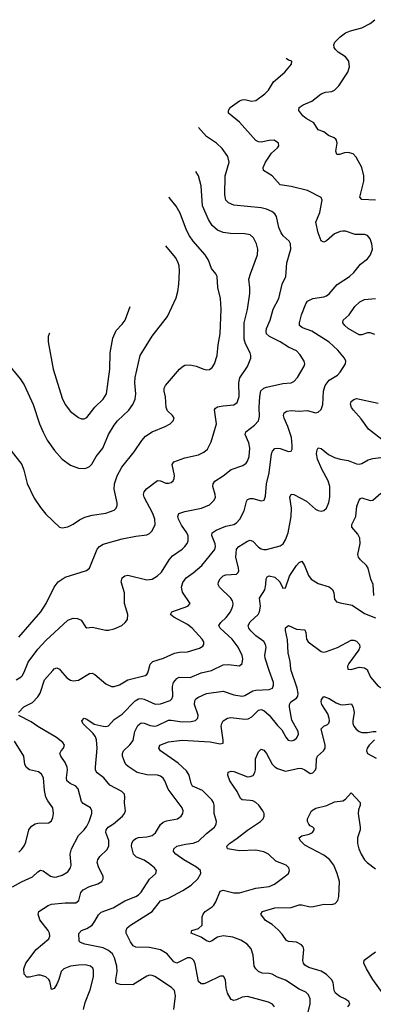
# Model space of a CAD drawing. Header units: inches. Extents: x 990586 to 1117858, y 769490 to 892071.
# Tile 71 of 248: x 1041297 to 1043894, y 877549 to 884775. Entities that reach past the tile are written whole.
import ezdxf

# ---------------------------------------------------------------- set-up
doc = ezdxf.new("R2010")
doc.units = ezdxf.units.IN
doc.header["$MEASUREMENT"] = 0
doc.layers.add('B0847', color=7, linetype='Continuous')
doc.layers.add('B0848', color=7, linetype='Continuous')

msp = doc.modelspace()

# ---------------------------------------------------------------- linework, layer by layer
at = {"layer": 'B0847', "color": 6}
for points, elevation in [([(1041270.3, 879929.7), (1041308.1, 879951.9), (1041317.5, 879962.5), (1041333.7, 880000)], 4000), ([(1041289.1, 879690), (1041328.2, 879731.8), (1041390, 879765), (1041430, 879804.9), (1041446.4, 879833.6), (1041478.5, 879930), (1041540, 880000)], 3900), ([(1041765, 877510), (1041776.8, 877563.2), (1041814.9, 877654.9), (1041838.8, 877750), (1041839.6, 877799.6), (1041834.1, 877814.1), (1041816.6, 877830), (1041778.4, 877838.4), (1041730, 877836.4), (1041670, 877827.9), (1041621, 877810), (1041601.1, 877790), (1041584.2, 877730), (1041570, 877696.9), (1041550, 877665.6), (1041530, 877658.5), (1041519.2, 877719.2), (1041512.2, 877732.2), (1041490, 877750), (1041450, 877762.6), (1041430, 877763), (1041370, 877748), (1041350, 877747.7), (1041329.9, 877770), (1041326.3, 877810), (1041342.2, 877850), (1041419.1, 877950), (1041510, 878028.7), (1041517.3, 878050), (1041515.1, 878070), (1041506.1, 878090), (1041444.7, 878170), (1041431.7, 878210), (1041437.3, 878230), (1041506, 878274), (1041530, 878283.2), (1041630, 878294.9), (1041710, 878292.9), (1041730.2, 878309.8), (1041745.1, 878370), (1041762.9, 878390), (1041810, 878413.3), (1041870, 878432), (1041899.5, 878450), (1041910.7, 878470), (1041909.3, 878490), (1041877.1, 878550), (1041866.8, 878590), (1041871.1, 878610), (1041885.8, 878634.2), (1041936.8, 878683.2), (1041952.5, 878710), (1041951.8, 878750), (1041929.3, 878810), (1041931.2, 878830), (1041946.9, 878850), (1041986.1, 878873.9), (1042050.9, 878930), (1042067, 878950), (1042072.9, 878970), (1042067.4, 879027.4), (1042069.7, 879070), (1042065.5, 879090), (1042047, 879110), (1041958.3, 879158.3), (1041914.9, 879210), (1041866.7, 879246.7), (1041858.6, 879258.6), (1041853.4, 879270), (1041852.8, 879290), (1041865.4, 879430), (1041862.2, 879490), (1041853.2, 879513.2), (1041836, 879536), (1041759.7, 879610), (1041754, 879630), (1041770, 879648.8), (1041790, 879641.6), (1041844.7, 879604.7), (1041910.4, 879589.6), (1041930, 879587.7), (1041948.2, 879591.8), (1041990, 879638.9), (1042050, 879679.5), (1042144, 879776), (1042169.2, 879790.8), (1042190, 879792.5), (1042210, 879788.2), (1042290.8, 879750.8), (1042330, 879753.3), (1042401.3, 879778.7), (1042414.9, 879790), (1042421.6, 879810), (1042419.4, 879880.6), (1042426.3, 879910), (1042450, 879939.9), (1042468, 879950), (1042550, 879947.5), (1042630, 879981.4), (1042706.1, 880000)], 3800), ([(1041596.7, 880000), (1041643.9, 879943.9), (1041670, 879928), (1041690, 879923.9), (1041730, 879929.1), (1041810, 879976.4), (1041830, 879978.9), (1041850, 879970.4), (1041930, 879900.9), (1041970, 879881.9), (1041990, 879880.4), (1042030, 879894.6), (1042090, 879931), (1042217.6, 879962.4), (1042229.6, 879970.4), (1042237.1, 879982.9), (1042241.7, 880000)], 3900), ([(1042428.5, 877510), (1042442.3, 877610), (1042433.1, 877650), (1042411.5, 877671.5), (1042290, 877752.3), (1042270, 877760.2), (1042250, 877761.7), (1042230, 877756), (1042127.2, 877692.8), (1042033.8, 877693.8), (1042010, 877701.4), (1042003.8, 877710), (1042002.6, 877730), (1042012.1, 877790), (1042009.5, 877830), (1041993.4, 877890), (1041978.2, 877918.2), (1041950, 877944.6), (1041910, 877963.6), (1041775.2, 877990), (1041742.9, 878002.9), (1041732.7, 878012.7), (1041731.1, 878068.9), (1041750.5, 878089.5), (1041790, 878104.6), (1041828.9, 878130), (1041850, 878158.1), (1041875.5, 878204.5), (1041894.7, 878225.3), (1041983.5, 878256.5), (1042070, 878309.5), (1042150, 878341.1), (1042170, 878352.4), (1042190, 878372), (1042250, 878467), (1042296.8, 878510), (1042302.2, 878530), (1042287.5, 878550), (1042250, 878580.9), (1042210, 878606.5), (1042154.9, 878630), (1042132.6, 878650), (1042118.3, 878710), (1042120.2, 878730), (1042129.7, 878750), (1042150, 878764.8), (1042170, 878772.2), (1042230, 878777.4), (1042270, 878787.7), (1042293.1, 878806.9), (1042330, 878867.7), (1042350, 878885), (1042374.4, 878894.3), (1042454.7, 878910), (1042482.3, 878930), (1042494.1, 878950), (1042496.4, 878970), (1042490.2, 878990), (1042387.9, 879127.9), (1042363, 879190), (1042349.6, 879209.6), (1042330, 879223.3), (1042310, 879230.1), (1042230, 879232.6), (1042159.7, 879250), (1042094.3, 879294.3), (1042077.4, 879310), (1042065.7, 879330), (1042051.8, 879370), (1042051.5, 879390), (1042060.5, 879410), (1042106.8, 879453.2), (1042130, 879486), (1042141.4, 879550), (1042163.8, 879596.2), (1042190, 879614.3), (1042210, 879612), (1042255.2, 879595.2), (1042290, 879591.4), (1042310, 879595.2), (1042390, 879633.6), (1042410, 879634.7), (1042490, 879622.2), (1042555.8, 879624.2), (1042589, 879631), (1042604.9, 879650), (1042606.5, 879670), (1042581.9, 879750), (1042583.7, 879776.3), (1042591.5, 879790), (1042610, 879803.3), (1042670, 879830.2), (1042790, 879847.1), (1042870, 879819.4), (1042930, 879809.9), (1042950, 879814.3), (1043010, 879849.4), (1043030, 879855.7), (1043130, 879859), (1043153.9, 879870), (1043161.8, 879890), (1043160.1, 879910), (1043129.9, 880000)], 3700), ([(1043168.6, 877530), (1043154.3, 877550), (1043124.2, 877564.2), (1042970, 877606.7), (1042930, 877601.2), (1042890, 877580.6), (1042870, 877576.2), (1042850, 877584.5), (1042822.1, 877630), (1042812.6, 877670), (1042808.7, 877728.7), (1042794.6, 877754.6), (1042770, 877755.9), (1042670, 877706.6), (1042650, 877699.1), (1042630, 877699), (1042610, 877715.8), (1042585.6, 877845.6), (1042575.1, 877870), (1042562.4, 877882.4), (1042550, 877889.7), (1042530, 877890.5), (1042450, 877850.7), (1042430, 877859.7), (1042379.1, 877919.1), (1042330, 877948.6), (1042250, 877965.1), (1042148.8, 877968.8), (1042130, 877979.3), (1042110, 878007.5), (1042078.4, 878070), (1042078.3, 878090), (1042087.3, 878110), (1042111.8, 878130), (1042270.4, 878230), (1042330, 878308.7), (1042390, 878328.6), (1042495.9, 878384.1), (1042557, 878423), (1042604, 878470), (1042626.3, 878510), (1042624.8, 878530), (1042596.6, 878556.6), (1042503.3, 878610), (1042443.8, 878650), (1042427.7, 878670), (1042429.7, 878690), (1042450, 878710), (1042514.8, 878725.2), (1042570, 878730.4), (1042610, 878745.4), (1042670, 878803.5), (1042726.4, 878850), (1042740.4, 878870), (1042741.3, 878890), (1042724.4, 878950), (1042724.9, 879010), (1042720.9, 879030), (1042709.1, 879049.1), (1042639.2, 879119.2), (1042566.8, 879150), (1042555.1, 879170), (1042542.7, 879230), (1042522.3, 879262.3), (1042459.8, 879319.8), (1042331.3, 879410), (1042317.6, 879430), (1042324.9, 879450), (1042390, 879475.9), (1042490, 879486.6), (1042695.8, 879475.8), (1042770, 879460.6), (1042790, 879465.2), (1042791.8, 879488.2), (1042777.6, 879590), (1042781.3, 879610), (1042792.3, 879630), (1042823.9, 879650), (1042846.3, 879653.7), (1042950, 879641.6), (1042975.8, 879644.2), (1043002, 879658), (1043050, 879708.4), (1043070, 879712.8), (1043090, 879704.7), (1043127.9, 879670), (1043190, 879594.8), (1043222.5, 879562.5), (1043250.8, 879510), (1043268.1, 879488.1), (1043290, 879481.8), (1043310, 879486.5), (1043330, 879501.1), (1043343.7, 879530), (1043341.1, 879550), (1043295.3, 879635.3), (1043277.3, 879730), (1043278.5, 879750), (1043288.6, 879770), (1043330, 879796), (1043340.5, 879810), (1043342.9, 879830), (1043334, 879870), (1043290.3, 880000)], 3600), ([(1043851.9, 880000), (1043874.1, 879950), (1043930, 879884.1), (1043951.4, 879871.4), (1044010, 879871.5), (1044026.5, 879866.5), (1044070, 879826.7), (1044090, 879816.3), (1044110, 879828.3), (1044124.3, 879850), (1044125.2, 879870), (1044107.4, 879927.4), (1044103.8, 879970), (1044106.8, 880000)], 3600), ([(1043405.6, 877454.4), (1043429.6, 877550), (1043430.6, 877590), (1043419, 877619), (1043398.2, 877638.2), (1043350, 877659.7), (1043250, 877725.4), (1043190, 877748.2), (1043150, 877770), (1043130, 877775.9), (1043078.5, 877778.5), (1043050, 877790.8), (1043029.9, 877810), (1043019.8, 877830), (1043010.5, 877910.5), (1042996.7, 877956.7), (1042967, 877990), (1042920.5, 878020.5), (1042862.2, 878042.2), (1042790, 878051.5), (1042750, 878040.9), (1042729.4, 878030.6), (1042710, 878013.6), (1042690, 878007.1), (1042670, 878014.3), (1042630, 878042), (1042556.5, 878070), (1042561.2, 878090), (1042610, 878105.1), (1042636.7, 878130), (1042637.1, 878190), (1042643.8, 878210), (1042658.5, 878230), (1042710, 878263.7), (1042723, 878277), (1042738.3, 878301.7), (1042770, 878378.1), (1042790, 878386.3), (1042870, 878367.4), (1042910, 878368), (1043030, 878400.2), (1043130, 878414.5), (1043168.5, 878431.5), (1043246.6, 878490), (1043270.4, 878510), (1043278.7, 878530), (1043274.2, 878550), (1043254.2, 878570), (1043179, 878599), (1043124.5, 878650), (1043088.9, 878668.9), (1043030, 878681.4), (1042910, 878675.1), (1042824.2, 878690), (1042818.3, 878710), (1042836.6, 878730), (1042892.8, 878767.2), (1042970, 878827.3), (1043065.6, 878890), (1043084, 878910), (1043092.8, 878930), (1043091.9, 878950), (1043083.6, 878970), (1043053.5, 879010), (1043030.4, 879030.4), (1043010, 879041.3), (1042990, 879045.4), (1042930, 879049.4), (1042919.3, 879059.3), (1042893.6, 879110), (1042839.7, 879190), (1042825.4, 879230), (1042828.3, 879251.7), (1042850, 879260.1), (1042870, 879258.5), (1042970, 879219.6), (1042990, 879219.9), (1043010.9, 879229.1), (1043024.9, 879250), (1043028.6, 879270), (1043028.5, 879351.5), (1043050, 879401), (1043070, 879421.8), (1043090, 879415.2), (1043110, 879389.7), (1043152, 879312), (1043170, 879291.7), (1043190, 879279.2), (1043250, 879261.2), (1043350, 879282), (1043370, 879280.4), (1043391, 879271), (1043430, 879243.4), (1043450, 879248.2), (1043469.9, 879270), (1043474.7, 879285.3), (1043475.4, 879350), (1043484.5, 879370), (1043526.9, 879410), (1043539.6, 879430), (1043540.8, 879450), (1043511.1, 879570), (1043529.8, 879590), (1043558.2, 879601.8), (1043567.6, 879612.4), (1043571.4, 879628.6), (1043570, 879650.1), (1043560, 879680), (1043515.5, 879750), (1043511.1, 879770), (1043512.9, 879787.1), (1043530, 879807), (1043570, 879794.3), (1043620.9, 879760.9), (1043650, 879749.4), (1043670, 879746.7), (1043734.3, 879754.3), (1043746.5, 879726.5), (1043752.2, 879690), (1043742.5, 879630), (1043744.2, 879610), (1043751.4, 879590), (1043767.2, 879567.2), (1043790, 879550.8), (1043810, 879544.8), (1043850, 879543.3), (1043892.1, 879552.1), (1043913.6, 879550)], 3500), ([(1041243.8, 878410), (1041310, 878448), (1041390, 878483.5), (1041430, 878520.7), (1041450, 878532.5), (1041470, 878528.8), (1041524.2, 878490), (1041550, 878482), (1041570, 878483.8), (1041610, 878497.7), (1041650, 878521), (1041670.6, 878549.4), (1041675.4, 878570), (1041667.9, 878650), (1041678.3, 878690), (1041730, 878787), (1041770.9, 878829.1), (1041790, 878856.3), (1041806.4, 878890), (1041826.4, 878950), (1041827.2, 878970), (1041817.8, 878990), (1041763.8, 879023.8), (1041750, 879038.3), (1041725.8, 879130), (1041709.2, 879149.2), (1041666.8, 879170), (1041644.3, 879190), (1041640.8, 879210), (1041648.9, 879270), (1041645.3, 879290), (1041630, 879322.5), (1041598.3, 879370), (1041592.2, 879390), (1041600.7, 879410), (1041617.8, 879430), (1041625, 879450), (1041614.8, 879470), (1041567.5, 879507.5), (1041430, 879588), (1041382.4, 879622.4), (1041290, 879669)], 3900), ([(1041290, 878666.5), (1041310, 878684.7), (1041329, 878711), (1041341.6, 878738.4), (1041363.1, 878830), (1041384.4, 878855.7), (1041410, 878873), (1041430, 878879.1), (1041510, 878881.9), (1041530, 878895.9), (1041540.2, 878919.8), (1041544.9, 878950), (1041539.9, 878990), (1041502.7, 879042.7), (1041490, 879070), (1041478.6, 879118.6), (1041471.1, 879210), (1041457.9, 879237.9), (1041435.3, 879255.3), (1041370, 879270), (1041345.9, 879285.9), (1041334.4, 879310), (1041327.4, 879370), (1041259.2, 879479.2)], 4000), ([(1043902.1, 879490), (1043862.2, 879450), (1043848.9, 879430), (1043843.8, 879410), (1043850.8, 879390), (1043915.1, 879355.1)], 3500), ([(1043705.5, 877530), (1043720.5, 877550), (1043713.6, 877570), (1043685, 877590), (1043647, 877607), (1043616.9, 877630), (1043605.3, 877650), (1043598.5, 877710), (1043587.8, 877730), (1043548.9, 877768.9), (1043510, 877793), (1043419.3, 877819.3), (1043390, 877835.7), (1043380, 877850), (1043375.5, 877870), (1043383.8, 877950), (1043377.7, 877970), (1043365.7, 877985.7), (1043330, 878005.3), (1043270, 878008.7), (1043257.5, 878017.5), (1043224.4, 878064.4), (1043195.8, 878095.8), (1043150, 878134.1), (1043103, 878163), (1043069, 878210), (1043080.7, 878230), (1043170, 878257.5), (1043290, 878260.4), (1043350, 878278.6), (1043370, 878280.1), (1043430, 878265.4), (1043454.2, 878265.8), (1043530, 878282.9), (1043590, 878281.6), (1043613.8, 878290), (1043633.4, 878310), (1043641, 878339), (1043644.5, 878450), (1043629, 878510), (1043604.3, 878570), (1043570.9, 878610.9), (1043530, 878642.9), (1043390, 878716.2), (1043357.4, 878750), (1043349.4, 878770), (1043370, 878785), (1043421.8, 878798.2), (1043447.1, 878810), (1043460.5, 878830), (1043458.8, 878838.8), (1043448.7, 878848.7), (1043430, 878858.7), (1043419.8, 878870), (1043409.4, 878890), (1043411.3, 878910), (1043439.8, 878970), (1043472, 878988), (1043553, 879007), (1043610, 879035.4), (1043670, 879042.5), (1043690, 879053.4), (1043730, 879099.8), (1043797.5, 879030), (1043797.1, 879010), (1043784.9, 878975.1), (1043783.1, 878950), (1043797.8, 878850), (1043796.8, 878830), (1043777.7, 878770), (1043778.4, 878730), (1043787.9, 878690), (1043804.2, 878650), (1043828.8, 878610), (1043848.5, 878588.5), (1043910, 878543.2)], 3400), ([(1043965.1, 877625.1), (1043891.4, 877730), (1043844.1, 877810), (1043825.3, 877850), (1043827.2, 877872.8), (1043910, 877934)], 3300)]:
    msp.add_lwpolyline(points, dxfattribs=dict(at, elevation=elevation))
at = {"layer": 'B0848', "color": 6}
for points, elevation in [([(1043909.2, 883450.8), (1043810, 883456.4), (1043793.7, 883473.7), (1043824.2, 883590), (1043823.8, 883630), (1043809.2, 883690), (1043767.5, 883767.5), (1043744.7, 883790), (1043710, 883800.6), (1043682.7, 883797.3), (1043644.8, 883784.8), (1043625.1, 883785.1), (1043617.5, 883810), (1043628.4, 883870), (1043624.3, 883890), (1043618, 883898), (1043607.3, 883907.3), (1043565.5, 883925.5), (1043531.6, 883951.6), (1043490, 883968.1), (1043457.8, 884017.8), (1043401, 884050), (1043376.6, 884070), (1043347.7, 884110), (1043350.5, 884130), (1043379.1, 884150), (1043442.9, 884177.1), (1043510, 884231.8), (1043543.4, 884243.4), (1043590, 884249.1), (1043610, 884258), (1043641.5, 884290), (1043706.7, 884390), (1043718.1, 884430), (1043713.7, 884470), (1043690, 884502.3), (1043636.1, 884536.1), (1043615.4, 884555.4), (1043605.6, 884570), (1043604, 884590), (1043611.8, 884610), (1043650, 884648.8), (1043690, 884677.7), (1043727.3, 884692.7), (1043810, 884715.6), (1043870, 884747.2), (1043904.7, 884775.3)], 3800), ([(1042241.7, 880000), (1042254.2, 880045.8), (1042274.2, 880065.8), (1042353.9, 880090), (1042434.3, 880125.7), (1042470, 880132.4), (1042530, 880135.1), (1042618, 880162), (1042641.9, 880178.1), (1042649.6, 880190), (1042648.2, 880210), (1042638.2, 880230), (1042564.2, 880310), (1042530, 880336.8), (1042428.3, 880390), (1042403.8, 880410), (1042415.4, 880430), (1042531.2, 880470), (1042548, 880490), (1042493.2, 880573.2), (1042486.2, 880610), (1042495.5, 880644.5), (1042520.1, 880679.9), (1042570, 880714.5), (1042633.9, 880770), (1042730, 880888.1), (1042734.4, 880910), (1042731.6, 880928.4), (1042708.5, 880990), (1042709.6, 881010.4), (1042740.8, 881030), (1042810, 881057.2), (1042870, 881070.4), (1042890, 881081.8), (1042913.6, 881110), (1042945.4, 881170), (1042962, 881238), (1042970, 881253.7), (1042990, 881261.4), (1043010, 881260.2), (1043070, 881243.2), (1043092.2, 881247.8), (1043102, 881278), (1043109.2, 881370), (1043129.4, 881450), (1043146.7, 881590), (1043152.3, 881607.7), (1043170, 881627), (1043189.2, 881630.8), (1043210, 881628.2), (1043270, 881606.6), (1043290, 881608.2), (1043296.8, 881623.2), (1043298.8, 881650), (1043291.9, 881710), (1043266.9, 881790), (1043240.3, 881850), (1043234.5, 881870), (1043238.2, 881890), (1043258, 881902), (1043290, 881906.1), (1043350, 881901.9), (1043410, 881906.3), (1043470, 881890.7), (1043490, 881895.9), (1043510, 881913.2), (1043522.1, 881950), (1043528.2, 882050), (1043540.2, 882090), (1043570, 882128.6), (1043630, 882167.3), (1043650, 882188.4), (1043690.3, 882250), (1043692.8, 882270), (1043682.6, 882290), (1043632.4, 882350), (1043570, 882408), (1043443, 882490), (1043372.7, 882512.7), (1043351.8, 882530), (1043351.8, 882550), (1043366.3, 882610), (1043399.1, 882690), (1043411.7, 882708.3), (1043450, 882729.3), (1043530, 882742.3), (1043550, 882748.7), (1043570, 882762.9), (1043627.8, 882832.2), (1043718.4, 882890), (1043750, 882920.5), (1043799.3, 882980.7), (1043850, 883020.8), (1043874.2, 883050), (1043888.1, 883090), (1043883.4, 883130), (1043870, 883166.9), (1043850.9, 883190.9), (1043830, 883199.2), (1043759.8, 883199.8), (1043690, 883222.2), (1043670, 883223.1), (1043650, 883219.8), (1043610, 883202.8), (1043550, 883153.3), (1043530, 883142.8), (1043510, 883153.1), (1043488, 883212), (1043471.8, 883290), (1043500.6, 883359.4), (1043518.1, 883450), (1043511.3, 883470), (1043410, 883521.5), (1043290, 883550.5), (1043210, 883563.5), (1043150, 883628.1), (1043088.4, 883668.4), (1043084.9, 883690), (1043101.2, 883730), (1043145.3, 883794.7), (1043190, 883834.8), (1043200.2, 883850), (1043197.3, 883870), (1043165.2, 883890), (1043130, 883889.2), (1043070, 883876.9), (1043050, 883878.6), (1043030, 883888.7), (1042910, 884024.3), (1042829.7, 884089.7), (1042829.9, 884110), (1042843.2, 884130), (1042910, 884179.6), (1042930, 884187.3), (1042950, 884188.5), (1042998.5, 884178.5), (1043030, 884182.9), (1043096.4, 884230), (1043123.1, 884256.9), (1043160.6, 884319.4), (1043244.2, 884390), (1043292, 884450), (1043295.3, 884470), (1043270, 884477.6), (1043254.2, 884490.1)], 3900), ([(1041333.7, 880000), (1041359.7, 880060.3), (1041430, 880155.1), (1041490, 880218.9), (1041650, 880367.7), (1041690, 880383.7), (1041720.8, 880380.8), (1041747.7, 880367.7), (1041779.3, 880319.3), (1041790, 880312.9), (1041830, 880317.5), (1041930, 880295.8), (1041950, 880295.1), (1041990, 880304.6), (1042046.4, 880330), (1042072.2, 880350), (1042088, 880372), (1042091.1, 880408.9), (1042066.3, 880490), (1042067.2, 880570), (1042042.2, 880650), (1042050, 880677.8), (1042070, 880692.7), (1042090, 880698.1), (1042230, 880665.1), (1042270, 880669.7), (1042310, 880694.7), (1042339.1, 880720.9), (1042394.8, 880810), (1042420.1, 880839.9), (1042490, 880889.8), (1042510.5, 880910), (1042526.6, 880930), (1042534.9, 880950), (1042533.9, 880986.1), (1042524.9, 881010), (1042485.1, 881065.1), (1042464, 881110), (1042459.2, 881130), (1042465.7, 881150), (1042510, 881165.6), (1042630.9, 881189.1), (1042690, 881214.4), (1042726.2, 881250), (1042733.9, 881270), (1042733.4, 881290), (1042716.4, 881350), (1042718.6, 881370), (1042731.1, 881388.9), (1042790, 881426.8), (1042850, 881473.6), (1042936.8, 881503.2), (1042959.5, 881520.5), (1042970, 881535.7), (1042982.6, 881570), (1042987, 881630), (1042980.2, 881670), (1042951.7, 881730), (1042957.9, 881750), (1043021.6, 881798.4), (1043050, 881831.4), (1043057.2, 881862.8), (1043055, 881930), (1043060.1, 882010), (1043068.9, 882051.1), (1043089.8, 882070.2), (1043110, 882077.6), (1043230, 882104.6), (1043289.5, 882110.5), (1043310, 882119.7), (1043338.1, 882150), (1043387, 882233), (1043390.8, 882250), (1043385.4, 882270), (1043356.3, 882316.3), (1043330, 882345.8), (1043270, 882372.3), (1043209.9, 882410), (1043130.3, 882450), (1043108.7, 882468.7), (1043105.8, 882485.8), (1043109.6, 882510), (1043135.4, 882570), (1043159.5, 882650), (1043200.3, 882730), (1043225.6, 882834.4), (1043251.6, 882890), (1043259, 882990), (1043288.5, 883090), (1043285.9, 883130), (1043275.1, 883150), (1043230.6, 883190), (1043216.3, 883210), (1043200.8, 883250), (1043181.9, 883330), (1043170.1, 883350.1), (1043148.5, 883368.5), (1043110, 883385.3), (1043070, 883393.9), (1042870, 883413.9), (1042830.2, 883430.2), (1042810.7, 883450), (1042803.1, 883490), (1042806.3, 883630), (1042834.3, 883730), (1042824.4, 883770), (1042783, 883830), (1042743.3, 883870), (1042670, 883919.2), (1042610, 883982.9), (1042609.7, 883983.1)], 4000), ([(1041290, 880243.5), (1041451.7, 880428.3), (1041490.5, 880489.5), (1041549, 880610), (1041579.4, 880650), (1041630, 880682.8), (1041787.4, 880732.6), (1041810, 880749), (1041866, 880890), (1041882, 880910), (1041910, 880925.2), (1042050, 880964.8), (1042150, 880985.4), (1042230, 880994), (1042250, 881003.8), (1042270, 881023.4), (1042291.8, 881070), (1042289.8, 881110), (1042273.9, 881150), (1042211.4, 881270), (1042206.7, 881290), (1042211, 881310), (1042228.9, 881331.1), (1042310, 881393.4), (1042330, 881391.9), (1042370, 881374.1), (1042390, 881372.7), (1042410, 881379.3), (1042423.6, 881390), (1042432.3, 881407.7), (1042433.5, 881430), (1042417.5, 881510), (1042429.9, 881530), (1042510, 881559.6), (1042610, 881582.1), (1042650, 881602.1), (1042675.6, 881624.4), (1042703.2, 881676.8), (1042742.3, 881810), (1042728.2, 881911.8), (1042735.4, 881924.6), (1042750, 881934.7), (1042790, 881942.5), (1042870, 881948.5), (1042894.7, 881965.3), (1042909, 882010), (1042906, 882110), (1042913.1, 882146.9), (1042969.3, 882230), (1042994.6, 882290), (1042994.9, 882310), (1042988.8, 882330), (1042955.8, 882395.8), (1042944.9, 882430), (1042945.2, 882550), (1042969.5, 882649.5), (1042986.7, 882766.7), (1042987.8, 882807.8), (1042980.4, 882870), (1042991.2, 882910), (1043044, 883050), (1043044.6, 883090), (1043035.8, 883130), (1043014.7, 883174.7), (1042990, 883195.4), (1042950, 883202.5), (1042845.5, 883205.5), (1042790, 883214.1), (1042749.6, 883230), (1042710, 883265.1), (1042683.2, 883310), (1042638.4, 883410), (1042630, 883556.5), (1042610.5, 883630.5), (1042590.1, 883660.9)], 4100), ([(1041234, 881610), (1041312.6, 881510), (1041327.7, 881470), (1041352.2, 881372.2), (1041404.1, 881264.1), (1041450, 881195.3), (1041490, 881147), (1041590, 881050.9), (1041610, 881045.6), (1041650, 881053.2), (1041690, 881072.2), (1041735.4, 881104.5), (1041776, 881124), (1041830, 881139.3), (1041930, 881152.5), (1041990, 881175.9), (1042005.6, 881190), (1042013.4, 881210), (1042012.9, 881230), (1041991, 881329), (1041993.4, 881370), (1042012.7, 881427.3), (1042046.8, 881490), (1042137.3, 881602.7), (1042193, 881687), (1042221.1, 881718.9), (1042270, 881749.7), (1042365, 881790), (1042401.2, 881810), (1042423.7, 881830), (1042430.3, 881850.3), (1042418.4, 881870), (1042383.6, 881903.6), (1042372.9, 881930), (1042366.9, 882006.9), (1042356.9, 882050), (1042358.2, 882070), (1042368, 882090), (1042470, 882209.4), (1042490, 882228.1), (1042510, 882239.3), (1042550, 882242.3), (1042592.7, 882232.7), (1042650, 882210.1), (1042670, 882206), (1042690, 882209.1), (1042710, 882222.5), (1042728.7, 882250), (1042747.1, 882310), (1042755, 882390), (1042769.8, 882470.2), (1042777.2, 882650), (1042772.2, 882730), (1042751.8, 882810), (1042746, 882890), (1042737.9, 882910), (1042704.5, 882950), (1042683.6, 883010), (1042660.1, 883050), (1042571.9, 883150), (1042542.8, 883190), (1042522.8, 883230), (1042475.8, 883355.8), (1042446, 883406), (1042395.6, 883470), (1042392.6, 883472.6)], 4200), ([(1041210.1, 882250), (1041299.6, 882139.6), (1041330, 882095.4), (1041397.1, 881950), (1041443.5, 881810), (1041468.7, 881748.7), (1041499.9, 881690), (1041552.9, 881612.9), (1041610, 881549.3), (1041670, 881505.2), (1041730, 881483.4), (1041770, 881482.3), (1041790, 881486.4), (1041810, 881495.1), (1041826.6, 881513.4), (1041858.4, 881570), (1041908.2, 881630), (1041949.2, 881730), (1041990, 881800.1), (1042015.1, 881830), (1042098.3, 881910), (1042128.5, 881951.5), (1042144, 881990), (1042149.8, 882030), (1042142.9, 882110), (1042144.5, 882150), (1042182.4, 882310), (1042268.6, 882451.4), (1042382.5, 882597.5), (1042445.9, 882734.1), (1042459, 882781), (1042466.3, 882833.7), (1042470.7, 882930), (1042467.5, 882970), (1042458.3, 882998.3), (1042440.6, 883030), (1042369.7, 883115.1)], 4300), ([(1043905.3, 882465.3), (1043870, 882477.9), (1043850, 882477), (1043810, 882462.6), (1043790, 882463.6), (1043708.1, 882510), (1043685.1, 882530), (1043670.4, 882550), (1043672.5, 882570), (1043716.7, 882610), (1043758.9, 882670), (1043794.7, 882705.3), (1043830, 882721.6), (1043910, 882730.1)], 3800), ([(1041516.5, 882474.4), (1041513.3, 882470), (1041506.7, 882450), (1041506.7, 882410), (1041542.8, 882210), (1041610, 881996.8), (1041630.7, 881950), (1041670, 881900.1), (1041730, 881855), (1041750, 881846), (1041770, 881845.2), (1041790, 881855.5), (1041849, 881931), (1041910.5, 881990), (1041934.8, 882030), (1041959.9, 882210), (1041962.3, 882330), (1041981.1, 882438.9), (1042005.2, 882494.8), (1042050, 882540.1), (1042072.3, 882570), (1042108.4, 882671.4)], 4400), ([(1043978.2, 881678.2), (1043858.9, 881770), (1043805.3, 881845.3), (1043747.9, 881910), (1043733.5, 881930), (1043726.3, 881953.7), (1043730, 881973.6), (1043750, 881988.6), (1043770, 881994), (1043930, 881961)], 3800), ([(1042706.1, 880000), (1042710, 880000.9), (1042790, 880039.4), (1042830, 880043.8), (1042910, 880034.3), (1042929.9, 880050), (1042935.1, 880084.9), (1042931.6, 880110), (1042900.4, 880170), (1042857.5, 880230), (1042769.3, 880310), (1042759.9, 880330), (1042773.5, 880350), (1042813.3, 880386.7), (1042844.4, 880430), (1042862.8, 880470), (1042864.4, 880490), (1042858.9, 880510), (1042846.7, 880530), (1042765.4, 880610), (1042753.6, 880630), (1042756.1, 880650), (1042770, 880672.5), (1042790, 880692.9), (1042810, 880701), (1042890, 880706.7), (1042901.7, 880718.3), (1042906.5, 880730), (1042905, 880750), (1042884.2, 880830), (1042889.1, 880890), (1042907.2, 880910), (1042970, 880946.9), (1042990, 880954.5), (1043010, 880948.3), (1043050, 880903.5), (1043070, 880891.4), (1043090, 880887), (1043110, 880887.9), (1043210, 880913.2), (1043232.3, 880927.7), (1043250, 880957.8), (1043268, 881010), (1043290.3, 881130), (1043292.1, 881190), (1043280.2, 881270), (1043290, 881292.1), (1043310, 881290.9), (1043402.5, 881242.5), (1043470, 881183.9), (1043490, 881172.4), (1043510, 881168.4), (1043530, 881172.9), (1043550, 881190.7), (1043567.7, 881232.3), (1043575.6, 881270), (1043575.7, 881350), (1043563.1, 881390), (1043515.6, 881475.6), (1043483.1, 881550), (1043477.2, 881590), (1043481.6, 881618.4), (1043490, 881633.7), (1043510, 881627.8), (1043564.2, 881584.2), (1043610, 881561.1), (1043650, 881548.9), (1043710, 881540.1), (1043770, 881516.4), (1043790, 881513.9), (1043810, 881519.1), (1043855, 881545), (1043890, 881554.9), (1043950, 881562.4)], 3800), ([(1043897.9, 880550), (1043892.8, 880630), (1043876.2, 880670), (1043855.9, 880750), (1043842.9, 880770), (1043798.7, 880810), (1043783.9, 880830), (1043780, 880850), (1043797.7, 880930), (1043793.8, 880970), (1043779.6, 880999.6), (1043737, 881050), (1043736.2, 881070), (1043765.2, 881130), (1043774, 881206), (1043789.9, 881250.1), (1043798.8, 881261.2), (1043810, 881267.1), (1043870, 881246.8), (1043890, 881249.1), (1043950, 881301.5)], 3700), ([(1043129.9, 880000), (1043099.8, 880090), (1043098.4, 880110), (1043106.1, 880170), (1043103.2, 880190), (1043090.8, 880210.8), (1043030, 880253.8), (1042993.4, 880290), (1042979.3, 880310), (1042974.3, 880330), (1042990, 880355.9), (1043047.1, 880410), (1043058.9, 880430), (1043066.4, 880470), (1043059.2, 880530), (1043096.3, 880590), (1043105, 880630), (1043107.7, 880672.3), (1043114.4, 880685.6), (1043130, 880692.9), (1043170, 880683.1), (1043207.9, 880650), (1043230, 880603.7), (1043250, 880605.1), (1043278.7, 880690), (1043289.8, 880710), (1043330, 880768.9), (1043350, 880791.4), (1043370, 880800.6), (1043389.4, 880769.4), (1043417, 880697), (1043437, 880670), (1043490, 880637.4), (1043570, 880614.1), (1043593.6, 880593.6), (1043603.6, 880570), (1043610, 880523.2), (1043623.8, 880503.8), (1043650, 880494.6), (1043738.7, 880478.7), (1043830, 880416.6), (1043910, 880384.5)], 3700), ([(1043290.3, 880000), (1043286.9, 880010), (1043283.7, 880063.7), (1043269.5, 880129.5), (1043264.6, 880224.6), (1043248.7, 880291.3), (1043250, 880310.9), (1043270, 880328), (1043330, 880301.6), (1043390, 880296.3), (1043398.3, 880278.3), (1043403.2, 880230), (1043414.2, 880210), (1043510, 880137.1), (1043530, 880134), (1043550, 880138.5), (1043631.5, 880168.5), (1043730, 880222.2), (1043750, 880221.8), (1043770, 880214.2), (1043792.5, 880190), (1043795.2, 880170), (1043786.3, 880150), (1043713, 880050), (1043703.9, 880030), (1043707.4, 880007.4), (1043730, 880005.1), (1043790, 880023.1), (1043830, 880019.4), (1043850, 880004.2), (1043851.9, 880000)], 3600), ([(1041540, 880000), (1041550, 880011.4), (1041570, 880019.1), (1041590, 880008), (1041596.7, 880000)], 3900)]:
    msp.add_lwpolyline(points, dxfattribs=dict(at, elevation=elevation))

doc.saveas('drawing.dxf')
